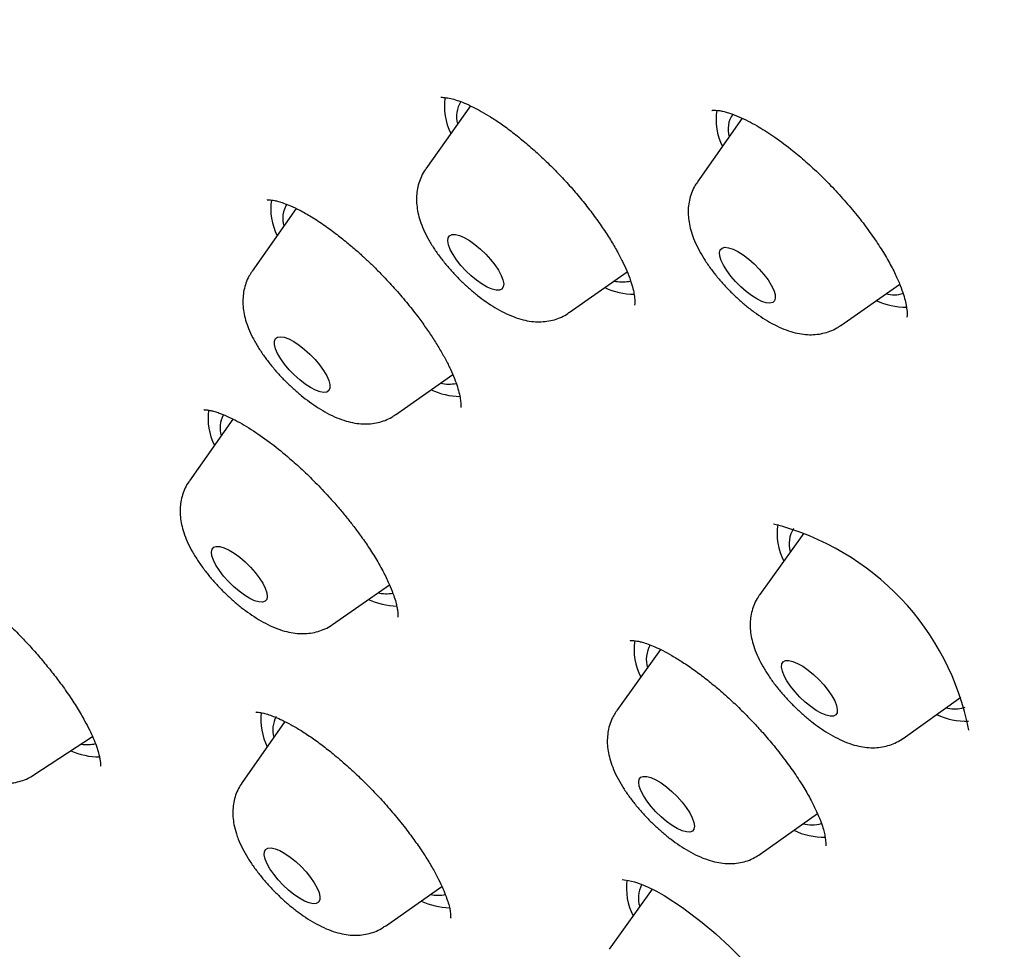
# Model space of a CAD drawing. Header units: millimetres. Extents: x 8 to 1577, y 12 to 2534.
# Tile 18 of 60: x 1317 to 1329, y 900 to 911. Entities that reach past the tile are written whole.
import ezdxf

# ---------------------------------------------------------------- set-up
doc = ezdxf.new("R2010")
doc.units = ezdxf.units.MM

msp = doc.modelspace()

# ---------------------------------------------------------------- linework, layer by layer
at = {"color": 7, "linetype": 'Continuous', "lineweight": 30}
for p, q in [((1322.23, 909.752), (1321.693, 908.991)), ((1325.504, 909.602), (1324.964, 908.836)), ((1320.134, 908.514), (1319.602, 907.76)), ((1323.419, 907.261), (1324.118, 907.751)), ((1324.137, 907.637), (1324.162, 907.643)), ((1326.69, 907.106), (1327.4, 907.604)), ((1321.328, 906.03), (1322.018, 906.514)), ((1319.371, 905.978), (1318.847, 905.234)), ((1326.247, 904.605), (1325.714, 903.863)), ((1320.572, 903.504), (1321.256, 903.983)), ((1324.521, 903.202), (1323.994, 902.468)), ((1327.441, 902.132), (1328.138, 902.63)), ((1328.15, 902.494), (1328.189, 902.507)), ((1319.998, 902.334), (1319.482, 901.601)), ((1316.975, 901.691), (1317.679, 902.155)), ((1325.721, 900.737), (1326.409, 901.228)), ((1321.207, 899.871), (1321.887, 900.348)), ((1324.42, 900.314), (1323.9, 899.591))]:
    msp.add_line(p, q, dxfattribs=at)
at = {"color": 7, "linetype": 'Continuous', "lineweight": 30, "flags": 128}
for points in [[(1322.581, 907.531), (1322.54, 907.53), (1322.491, 907.542), (1322.434, 907.567), (1322.371, 907.603), (1322.306, 907.65), (1322.24, 907.704), (1322.176, 907.765), (1322.117, 907.83), (1322.065, 907.896), (1322.022, 907.961), (1321.989, 908.022), (1321.968, 908.077), (1321.959, 908.124), (1321.964, 908.162), (1321.981, 908.187), (1322.01, 908.201), (1322.05, 908.201), (1322.1, 908.189), (1322.157, 908.164), (1322.22, 908.128), (1322.285, 908.082), (1322.351, 908.027), (1322.415, 907.966), (1322.474, 907.901), (1322.526, 907.835), (1322.569, 907.771), (1322.602, 907.709), (1322.623, 907.654), (1322.632, 907.607), (1322.627, 907.57), (1322.61, 907.544), (1322.581, 907.531)], [(1325.793, 907.379), (1325.74, 907.396), (1325.681, 907.425), (1325.617, 907.466), (1325.551, 907.516), (1325.486, 907.573), (1325.423, 907.635), (1325.367, 907.701), (1325.318, 907.767), (1325.278, 907.831), (1325.25, 907.89), (1325.234, 907.942), (1325.23, 907.985), (1325.24, 908.018), (1325.262, 908.039), (1325.296, 908.048), (1325.34, 908.043), (1325.393, 908.026), (1325.452, 907.996), (1325.516, 907.956), (1325.582, 907.906), (1325.647, 907.849), (1325.709, 907.786), (1325.766, 907.721), (1325.815, 907.655), (1325.854, 907.591), (1325.883, 907.532), (1325.899, 907.48), (1325.902, 907.436), (1325.893, 907.404), (1325.871, 907.383), (1325.837, 907.374), (1325.793, 907.379)], [(1320.527, 906.322), (1320.503, 906.303), (1320.467, 906.298), (1320.42, 906.305), (1320.366, 906.325), (1320.305, 906.357), (1320.241, 906.399), (1320.175, 906.451), (1320.11, 906.51), (1320.049, 906.573), (1319.994, 906.639), (1319.947, 906.705), (1319.909, 906.768), (1319.884, 906.825), (1319.87, 906.876), (1319.87, 906.917), (1319.882, 906.947), (1319.906, 906.966), (1319.943, 906.971), (1319.989, 906.964), (1320.043, 906.944), (1320.104, 906.912), (1320.168, 906.87), (1320.234, 906.818), (1320.299, 906.759), (1320.36, 906.696), (1320.415, 906.63), (1320.462, 906.564), (1320.5, 906.501), (1320.525, 906.444), (1320.539, 906.393), (1320.54, 906.352), (1320.527, 906.322)], [(1319.785, 903.841), (1319.778, 903.806), (1319.758, 903.783), (1319.726, 903.772), (1319.684, 903.775), (1319.632, 903.79), (1319.574, 903.817), (1319.51, 903.856), (1319.445, 903.904), (1319.379, 903.96), (1319.316, 904.022), (1319.258, 904.087), (1319.208, 904.153), (1319.167, 904.218), (1319.136, 904.278), (1319.118, 904.331), (1319.112, 904.376), (1319.12, 904.411), (1319.14, 904.434), (1319.171, 904.445), (1319.214, 904.443), (1319.265, 904.428), (1319.324, 904.4), (1319.387, 904.362), (1319.453, 904.313), (1319.518, 904.257), (1319.581, 904.195), (1319.639, 904.13), (1319.689, 904.064), (1319.73, 904), (1319.761, 903.94), (1319.779, 903.886), (1319.785, 903.841)], [(1326.601, 902.4), (1326.562, 902.398), (1326.513, 902.41), (1326.456, 902.434), (1326.394, 902.469), (1326.329, 902.515), (1326.263, 902.569), (1326.199, 902.629), (1326.14, 902.693), (1326.087, 902.76), (1326.043, 902.825), (1326.009, 902.886), (1325.987, 902.942), (1325.978, 902.99), (1325.981, 903.028), (1325.997, 903.054), (1326.026, 903.069), (1326.065, 903.07), (1326.114, 903.059), (1326.171, 903.035), (1326.233, 903), (1326.298, 902.954), (1326.364, 902.9), (1326.428, 902.84), (1326.487, 902.775), (1326.54, 902.709), (1326.584, 902.644), (1326.618, 902.582), (1326.64, 902.527), (1326.649, 902.479), (1326.646, 902.441), (1326.63, 902.414), (1326.601, 902.4)], [(1324.923, 901.038), (1324.904, 901.014), (1324.873, 901.003), (1324.831, 901.004), (1324.78, 901.018), (1324.722, 901.045), (1324.659, 901.082), (1324.594, 901.13), (1324.528, 901.186), (1324.465, 901.247), (1324.407, 901.312), (1324.356, 901.378), (1324.314, 901.443), (1324.282, 901.503), (1324.263, 901.557), (1324.257, 901.603), (1324.263, 901.639), (1324.282, 901.663), (1324.313, 901.674), (1324.355, 901.673), (1324.405, 901.659), (1324.463, 901.632), (1324.526, 901.594), (1324.592, 901.547), (1324.658, 901.491), (1324.721, 901.43), (1324.779, 901.365), (1324.83, 901.299), (1324.872, 901.234), (1324.903, 901.174), (1324.923, 901.119), (1324.929, 901.074), (1324.923, 901.038)], [(1320.409, 900.273), (1320.419, 900.224), (1320.417, 900.185), (1320.402, 900.158), (1320.375, 900.142), (1320.337, 900.139), (1320.288, 900.149), (1320.232, 900.172), (1320.171, 900.206), (1320.106, 900.251), (1320.04, 900.304), (1319.976, 900.364), (1319.916, 900.428), (1319.862, 900.494), (1319.817, 900.56), (1319.782, 900.622), (1319.759, 900.678), (1319.748, 900.727), (1319.75, 900.766), (1319.765, 900.794), (1319.793, 900.809), (1319.831, 900.812), (1319.879, 900.802), (1319.935, 900.779), (1319.997, 900.745), (1320.062, 900.7), (1320.128, 900.647), (1320.192, 900.587), (1320.252, 900.523), (1320.306, 900.457), (1320.351, 900.391), (1320.386, 900.329), (1320.409, 900.273)], [(1324.06, 900.433), (1324.06, 900.431), (1324.083, 900.429), (1324.135, 900.421), (1324.205, 900.403), (1324.286, 900.375), (1324.373, 900.338), (1324.465, 900.293), (1324.564, 900.237), (1324.784, 900.096), (1325.023, 899.914), (1325.186, 899.775), (1325.349, 899.624), (1325.49, 899.483)]]:
    msp.add_lwpolyline(points, dxfattribs=at)
at = {"color": 7, "linetype": 'Continuous', "lineweight": 30}
for centre, radius, start, end in [((1322.623, 909.74), 0.705, 170.6871, 207.0709), ((1322.4, 909.624), 0.337, 147.7123, 195.5973), ((1325.892, 909.584), 0.703, 170.5315, 207.0965), ((1325.648, 909.472), 0.315, 145.3111, 197.2772), ((1320.538, 908.51), 0.711, 171.3183, 206.9671), ((1320.294, 908.396), 0.323, 147.6911, 196.8759), ((1324.062, 908.109), 0.478, 257.9204, 278.9321), ((1324.218, 908.373), 0.892, 245.4771, 269.0943), ((1327.329, 907.863), 0.388, 255.6882, 287.1864), ((1327.478, 908.176), 0.849, 244.9463, 270.348), ((1321.969, 906.831), 0.432, 256.925, 282.1974), ((1322.13, 907.151), 0.901, 245.5468, 268.46), ((1319.816, 905.991), 0.745, 172.7306, 206.2454), ((1319.574, 905.868), 0.357, 153.558, 194.9166), ((1325.103, 901.621), 3.188, 11.0093, 75.9075), ((1326.633, 904.595), 0.71, 170.6684, 207.5537), ((1326.415, 904.476), 0.347, 147.7516, 196.6201), ((1321.376, 904.63), 0.906, 245.5807, 268.1509), ((1321.214, 904.312), 0.438, 257.0296, 281.1204), ((1324.918, 903.2), 0.716, 171.2665, 207.4526), ((1324.711, 903.079), 0.362, 150.2884, 195.7793), ((1328.065, 902.955), 0.468, 256.4577, 280.4704), ((1320.465, 902.362), 0.758, 173.9296, 206.0685), ((1320.199, 902.236), 0.347, 152.9503, 195.5243), ((1328.208, 903.178), 0.84, 244.3644, 271.4653), ((1317.618, 902.456), 0.4, 259.0211, 284.4568), ((1317.771, 902.78), 0.872, 246.1136, 269.6877), ((1326.341, 901.49), 0.401, 254.6442, 287.0343), ((1326.49, 901.789), 0.848, 244.4397, 270.9015), ((1324.861, 900.331), 0.752, 172.8983, 206.6862), ((1324.608, 900.207), 0.354, 153.1715, 196.8273), ((1321.849, 900.677), 0.436, 256.9657, 280.995), ((1322.011, 900.997), 0.907, 245.5855, 268.1072)]:
    msp.add_arc(centre, radius, start, end, dxfattribs=at)
for points, knots in [([(1390.457, 874.578), (1390.5, 874.623), (1390.58, 874.707), (1390.689, 874.826), (1390.78, 874.928), (1390.853, 875.012), (1390.908, 875.079), (1390.949, 875.129), (1391.024, 875.221), (1391.103, 875.322), (1391.188, 875.436), (1391.247, 875.518), (1391.316, 875.615), (1391.39, 875.725), (1391.472, 875.85), (1391.555, 875.983), (1391.635, 876.117), (1391.71, 876.248), (1391.783, 876.381), (1391.858, 876.524), (1391.931, 876.673), (1392.004, 876.827), (1392.071, 876.978), (1392.134, 877.125), (1392.189, 877.263), (1392.24, 877.396), (1392.29, 877.531), (1392.351, 877.707), (1392.423, 877.933), (1392.502, 878.206), (1392.566, 878.459), (1392.617, 878.682), (1392.657, 878.871), (1392.692, 879.055), (1392.722, 879.23), (1392.747, 879.391), (1392.769, 879.546), (1392.789, 879.704), (1392.809, 879.88), (1392.827, 880.067), (1392.843, 880.263), (1392.856, 880.459), (1392.865, 880.656), (1392.873, 880.87), (1392.877, 881.098), (1392.877, 881.336), (1392.874, 881.571), (1392.867, 881.812), (1392.855, 882.072), (1392.838, 882.345), (1392.817, 882.623), (1392.788, 882.926), (1392.753, 883.246), (1392.709, 883.58), (1392.662, 883.903), (1392.611, 884.224), (1392.56, 884.515), (1392.509, 884.782), (1392.46, 885.026), (1392.405, 885.29), (1392.342, 885.573), (1392.272, 885.873), (1392.206, 886.141), (1392.15, 886.36), (1392.109, 886.515), (1392.075, 886.641), (1392.049, 886.738), (1392.022, 886.836), (1391.988, 886.958), (1391.942, 887.119), (1391.886, 887.311), (1391.821, 887.53), (1391.744, 887.783), (1391.652, 888.072), (1391.546, 888.399), (1391.422, 888.765), (1391.28, 889.17), (1391.119, 889.614), (1390.973, 890), (1390.851, 890.314), (1390.765, 890.534), (1390.685, 890.733), (1390.617, 890.899), (1390.567, 891.022), (1390.532, 891.106), (1390.508, 891.164), (1390.487, 891.215), (1390.465, 891.268), (1390.427, 891.359), (1390.368, 891.497), (1390.285, 891.691), (1390.186, 891.921), (1390.07, 892.185), (1389.921, 892.518), (1389.744, 892.907), (1389.542, 893.339), (1389.287, 893.872), (1388.979, 894.499), (1388.614, 895.217), (1388.248, 895.913), (1387.878, 896.599), (1387.461, 897.35), (1386.984, 898.185), (1386.579, 898.872), (1386.297, 899.34), (1386.156, 899.573), (1386.023, 899.791), (1385.902, 899.987), (1385.797, 900.157), (1385.709, 900.299), (1385.639, 900.41), (1385.588, 900.493), (1385.543, 900.563), (1385.491, 900.647), (1385.419, 900.761), (1385.327, 900.905), (1385.223, 901.069), (1385.078, 901.296), (1384.886, 901.594), (1384.641, 901.969), (1384.371, 902.379), (1384.072, 902.827), (1383.743, 903.314), (1383.384, 903.839), (1383.003, 904.386), (1382.61, 904.943), (1382.213, 905.497), (1381.815, 906.047), (1381.249, 906.815), (1380.512, 907.797), (1379.595, 908.983), (1378.677, 910.141), (1377.755, 911.273), (1376.827, 912.387), (1375.886, 913.489), (1374.901, 914.617), (1373.871, 915.768), (1372.796, 916.941), (1371.708, 918.098), (1370.606, 919.242), (1369.468, 920.397), (1368.293, 921.559), (1367.082, 922.728), (1365.859, 923.88), (1364.619, 925.017), (1363.362, 926.142), (1362.176, 927.174), (1361.067, 928.116), (1360.038, 928.971), (1358.998, 929.815), (1357.944, 930.651), (1356.873, 931.48), (1355.838, 932.261), (1354.84, 932.996), (1353.882, 933.685), (1352.912, 934.366), (1352.132, 934.899), (1351.556, 935.285), (1351.2, 935.522), (1350.878, 935.734), (1350.592, 935.92), (1350.349, 936.077), (1350.147, 936.207), (1349.984, 936.311), (1349.847, 936.398), (1349.736, 936.469), (1349.637, 936.531), (1349.532, 936.597), (1349.404, 936.678), (1349.245, 936.777), (1349.038, 936.906), (1348.779, 937.066), (1348.461, 937.26), (1348.098, 937.479), (1347.696, 937.719), (1347.274, 937.967), (1346.693, 938.303), (1345.978, 938.707), (1345.141, 939.164), (1344.345, 939.584), (1343.589, 939.969), (1342.975, 940.272), (1342.491, 940.504), (1342.127, 940.675), (1341.771, 940.839), (1341.423, 940.997), (1341.087, 941.146), (1340.777, 941.28), (1340.499, 941.399), (1340.255, 941.501), (1340.026, 941.596), (1339.789, 941.692), (1339.54, 941.792), (1339.275, 941.896), (1339, 942.002), (1338.708, 942.112), (1338.406, 942.223), (1338.1, 942.332), (1337.814, 942.432), (1337.548, 942.522), (1337.302, 942.603), (1337.055, 942.683), (1336.816, 942.759), (1336.594, 942.826), (1336.409, 942.882), (1336.261, 942.925), (1336.146, 942.958), (1336.049, 942.986), (1335.956, 943.012), (1335.849, 943.042), (1335.718, 943.077), (1335.564, 943.119), (1335.384, 943.166), (1335.133, 943.229), (1334.829, 943.303), (1334.49, 943.38), (1334.178, 943.447), (1333.855, 943.511), (1333.518, 943.574), (1333.161, 943.634), (1332.806, 943.688), (1332.441, 943.736), (1332.086, 943.777), (1331.747, 943.809), (1331.43, 943.833), (1331.124, 943.85), (1330.838, 943.862), (1330.57, 943.867), (1330.302, 943.868), (1330.025, 943.864), (1329.736, 943.854), (1329.484, 943.84), (1329.274, 943.824), (1329.11, 943.809), (1328.955, 943.793), (1328.818, 943.777), (1328.697, 943.762), (1328.581, 943.746), (1328.453, 943.727), (1328.306, 943.704), (1328.143, 943.675), (1327.978, 943.643), (1327.813, 943.609), (1327.64, 943.57), (1327.455, 943.524), (1327.26, 943.472), (1327.071, 943.417), (1326.893, 943.362), (1326.731, 943.307), (1326.58, 943.254), (1326.444, 943.202), (1326.315, 943.151), (1326.189, 943.099), (1326.055, 943.042), (1325.913, 942.977), (1325.765, 942.906), (1325.62, 942.833), (1325.488, 942.763), (1325.371, 942.699), (1325.26, 942.635), (1325.143, 942.566), (1325.016, 942.487), (1324.887, 942.404), (1324.765, 942.321), (1324.658, 942.246), (1324.564, 942.177), (1324.475, 942.11), (1324.384, 942.039), (1324.309, 941.979), (1324.241, 941.924), (1324.176, 941.87), (1324.092, 941.798), (1323.99, 941.708), (1323.871, 941.599), (1323.786, 941.518), (1323.741, 941.475)], [0, 0, 0, 0, 0.00235, 0.004399, 0.006147, 0.007594, 0.008739, 0.009584, 0.010292, 0.013932, 0.01524, 0.016808, 0.01864, 0.020737, 0.022974, 0.02559, 0.027921, 0.030002, 0.032224, 0.034696, 0.037338, 0.039815, 0.042446, 0.044816, 0.047048, 0.04917, 0.051262, 0.053567, 0.057585, 0.061918, 0.06632, 0.069248, 0.072104, 0.074883, 0.077498, 0.079884, 0.081954, 0.084309, 0.086798, 0.089587, 0.092386, 0.095164, 0.097919, 0.100639, 0.104099, 0.107328, 0.110381, 0.113607, 0.11707, 0.12074, 0.124391, 0.127974, 0.132445, 0.136677, 0.140629, 0.144532, 0.148584, 0.151336, 0.15428, 0.157439, 0.160811, 0.164396, 0.168082, 0.170221, 0.172018, 0.173472, 0.174585, 0.175357, 0.176842, 0.178782, 0.1809, 0.18338, 0.186224, 0.189432, 0.193084, 0.197124, 0.201553, 0.20637, 0.211575, 0.213988, 0.216438, 0.218577, 0.22032, 0.221669, 0.222451, 0.222993, 0.223482, 0.22404, 0.224666, 0.226344, 0.228375, 0.230759, 0.233496, 0.236585, 0.24104, 0.245461, 0.249792, 0.257202, 0.264333, 0.271187, 0.277793, 0.284477, 0.293067, 0.30192, 0.304174, 0.306441, 0.308542, 0.310375, 0.312015, 0.313358, 0.314402, 0.315149, 0.315692, 0.316406, 0.317518, 0.318917, 0.320472, 0.322126, 0.325325, 0.328838, 0.332665, 0.336806, 0.341356, 0.346233, 0.351391, 0.356547, 0.361652, 0.366706, 0.37171, 0.382843, 0.393717, 0.404332, 0.414689, 0.424911, 0.435081, 0.445198, 0.456267, 0.467274, 0.47822, 0.489142, 0.500065, 0.51165, 0.523236, 0.534822, 0.546434, 0.558162, 0.570015, 0.579417, 0.588895, 0.598452, 0.608103, 0.617935, 0.627961, 0.636659, 0.645499, 0.65448, 0.663602, 0.667239, 0.670584, 0.673599, 0.676284, 0.678638, 0.680434, 0.681975, 0.683262, 0.684294, 0.685117, 0.68607, 0.687259, 0.688756, 0.690568, 0.693135, 0.696149, 0.699609, 0.703516, 0.707677, 0.71177, 0.720295, 0.728483, 0.736336, 0.743852, 0.751095, 0.754862, 0.758569, 0.762216, 0.765802, 0.769328, 0.77265, 0.775491, 0.778047, 0.780324, 0.782743, 0.785575, 0.788251, 0.791215, 0.794429, 0.797714, 0.801051, 0.804437, 0.807134, 0.809861, 0.81262, 0.815399, 0.817935, 0.820112, 0.82169, 0.823007, 0.824061, 0.825004, 0.826229, 0.827726, 0.829515, 0.831596, 0.833969, 0.838297, 0.842329, 0.846064, 0.849503, 0.854051, 0.858413, 0.862716, 0.867334, 0.87225, 0.876342, 0.880522, 0.884642, 0.888458, 0.891979, 0.895534, 0.899378, 0.903466, 0.907621, 0.910017, 0.91243, 0.9147, 0.916703, 0.918436, 0.920008, 0.921793, 0.924042, 0.926531, 0.929026, 0.931499, 0.93398, 0.936955, 0.940022, 0.942981, 0.945794, 0.948384, 0.950706, 0.953022, 0.954954, 0.956985, 0.959167, 0.96152, 0.964045, 0.966608, 0.968947, 0.970806, 0.972646, 0.974693, 0.976949, 0.979402, 0.981703, 0.983698, 0.985385, 0.987065, 0.988755, 0.99049, 0.991297, 0.992414, 0.993842, 0.995583, 0.997636, 1, 1, 1, 1]), ([(1306.993, 925.13), (1306.953, 925.091), (1306.88, 925.017), (1306.78, 924.914), (1306.696, 924.825), (1306.629, 924.752), (1306.577, 924.695), (1306.538, 924.651), (1306.497, 924.604), (1306.444, 924.542), (1306.376, 924.461), (1306.285, 924.349), (1306.181, 924.216), (1306.073, 924.07), (1305.978, 923.936), (1305.892, 923.809), (1305.81, 923.683), (1305.728, 923.552), (1305.64, 923.405), (1305.552, 923.25), (1305.471, 923.099), (1305.403, 922.966), (1305.342, 922.843), (1305.284, 922.72), (1305.224, 922.586), (1305.16, 922.436), (1305.096, 922.281), (1305.037, 922.125), (1304.981, 921.973), (1304.931, 921.827), (1304.888, 921.692), (1304.852, 921.576), (1304.812, 921.443), (1304.767, 921.279), (1304.713, 921.07), (1304.66, 920.84), (1304.61, 920.594), (1304.563, 920.337), (1304.523, 920.076), (1304.489, 919.815), (1304.461, 919.561), (1304.44, 919.315), (1304.424, 919.076), (1304.412, 918.83), (1304.405, 918.607), (1304.402, 918.408), (1304.402, 918.24), (1304.403, 918.066), (1304.407, 917.888), (1304.413, 917.707), (1304.42, 917.532), (1304.429, 917.372), (1304.438, 917.231), (1304.447, 917.106), (1304.456, 916.985), (1304.467, 916.858), (1304.48, 916.716), (1304.498, 916.539), (1304.522, 916.326), (1304.553, 916.075), (1304.59, 915.803), (1304.634, 915.51), (1304.687, 915.196), (1304.738, 914.91), (1304.786, 914.666), (1304.824, 914.478), (1304.859, 914.308), (1304.894, 914.149), (1304.926, 914.004), (1304.956, 913.874), (1304.984, 913.756), (1305.014, 913.628), (1305.051, 913.477), (1305.095, 913.301), (1305.16, 913.047), (1305.25, 912.714), (1305.366, 912.303), (1305.501, 911.854), (1305.655, 911.363), (1305.831, 910.835), (1306.017, 910.304), (1306.207, 909.786), (1306.396, 909.291), (1306.563, 908.868), (1306.705, 908.519), (1306.819, 908.246), (1306.923, 907.998), (1307.009, 907.798), (1307.081, 907.632), (1307.147, 907.481), (1307.225, 907.304), (1307.317, 907.099), (1307.434, 906.839), (1307.579, 906.522), (1307.749, 906.159), (1307.927, 905.787), (1308.104, 905.422), (1308.282, 905.062), (1308.46, 904.708), (1308.638, 904.36), (1308.877, 903.9), (1309.176, 903.335), (1309.538, 902.671), (1309.881, 902.058), (1310.202, 901.496), (1310.504, 900.976), (1310.805, 900.468), (1311.108, 899.965), (1311.413, 899.466), (1311.789, 898.863), (1312.237, 898.156), (1312.645, 897.528), (1312.934, 897.091), (1313.1, 896.842), (1313.266, 896.594), (1313.425, 896.357), (1313.566, 896.15), (1313.681, 895.981), (1313.773, 895.847), (1313.85, 895.735), (1313.911, 895.647), (1313.961, 895.573), (1314.015, 895.496), (1314.085, 895.395), (1314.171, 895.271), (1314.265, 895.136), (1314.359, 895.002), (1314.474, 894.839), (1314.609, 894.648), (1314.762, 894.432), (1314.911, 894.223), (1315.07, 894.001), (1315.252, 893.75), (1315.465, 893.455), (1315.712, 893.118), (1315.981, 892.753), (1316.272, 892.364), (1316.581, 891.952), (1316.92, 891.506), (1317.289, 891.025), (1317.687, 890.514), (1318.113, 889.971), (1318.569, 889.399), (1319.057, 888.793), (1319.581, 888.151), (1320.144, 887.472), (1320.746, 886.756), (1321.385, 886.008), (1322.062, 885.228), (1322.774, 884.421), (1323.52, 883.59), (1324.302, 882.735), (1325.122, 881.853), (1325.989, 880.939), (1326.902, 879.994), (1327.863, 879.019), (1328.867, 878.022), (1329.912, 877.005), (1330.92, 876.046), (1331.882, 875.149), (1332.792, 874.316), (1333.674, 873.523), (1334.254, 873.014), (1334.521, 872.781)], [0, 0, 0, 0, 0.003405, 0.00638, 0.008925, 0.011038, 0.012721, 0.013974, 0.015064, 0.017379, 0.020106, 0.02322, 0.028553, 0.033246, 0.037327, 0.041416, 0.045327, 0.049258, 0.05381, 0.059021, 0.06347, 0.067448, 0.070957, 0.074442, 0.078379, 0.082767, 0.087436, 0.091751, 0.096097, 0.100358, 0.104117, 0.107336, 0.110046, 0.11508, 0.120799, 0.127063, 0.133616, 0.140438, 0.147266, 0.153994, 0.160571, 0.166771, 0.172589, 0.178602, 0.185046, 0.189033, 0.193111, 0.197278, 0.201534, 0.205878, 0.210149, 0.213903, 0.217114, 0.219981, 0.222585, 0.225513, 0.228773, 0.232364, 0.237564, 0.243218, 0.249277, 0.25574, 0.262608, 0.26988, 0.274289, 0.27833, 0.281921, 0.285062, 0.288409, 0.291027, 0.29324, 0.295836, 0.299005, 0.302631, 0.306716, 0.314712, 0.323002, 0.331573, 0.341657, 0.352104, 0.362523, 0.372415, 0.381779, 0.390614, 0.396145, 0.40123, 0.405801, 0.409855, 0.412202, 0.414929, 0.418156, 0.421883, 0.426109, 0.43229, 0.439027, 0.445656, 0.452149, 0.458504, 0.464722, 0.470803, 0.476746, 0.488756, 0.500164, 0.510972, 0.520115, 0.528807, 0.537325, 0.545743, 0.55406, 0.562276, 0.575853, 0.589146, 0.593265, 0.597357, 0.60142, 0.60542, 0.608982, 0.611541, 0.613728, 0.615543, 0.616986, 0.618057, 0.619126, 0.620773, 0.622973, 0.625201, 0.627369, 0.629475, 0.63318, 0.63668, 0.639974, 0.643371, 0.647447, 0.652214, 0.657672, 0.663823, 0.669921, 0.676574, 0.683782, 0.691546, 0.699864, 0.708575, 0.71782, 0.727601, 0.737917, 0.74897, 0.760577, 0.772739, 0.785454, 0.798724, 0.812297, 0.826403, 0.841045, 0.856222, 0.872225, 0.888782, 0.905894, 0.923561, 0.941783, 0.956488, 0.971535, 0.986924, 1, 1, 1, 1]), ([(1321.873, 909.857), (1321.873, 909.857), (1321.874, 909.856), (1321.881, 909.855), (1321.898, 909.854), (1321.925, 909.852), (1321.959, 909.848), (1322.004, 909.838), (1322.068, 909.821), (1322.16, 909.786), (1322.258, 909.741), (1322.364, 909.685), (1322.476, 909.618), (1322.602, 909.535), (1322.741, 909.433), (1322.886, 909.315), (1323.034, 909.186), (1323.18, 909.048), (1323.323, 908.903), (1323.46, 908.752), (1323.59, 908.598), (1323.71, 908.443), (1323.82, 908.288), (1323.917, 908.139), (1323.998, 908.001), (1324.063, 907.877), (1324.118, 907.757), (1324.16, 907.647), (1324.19, 907.548), (1324.203, 907.48), (1324.208, 907.435), (1324.21, 907.401), (1324.21, 907.375), (1324.21, 907.358), (1324.208, 907.353), (1324.207, 907.35)], [0, 0, 0, 0, 0.035512, 0.066411, 0.092388, 0.113228, 0.130572, 0.147088, 0.177673, 0.20591, 0.237479, 0.263981, 0.292914, 0.324305, 0.35817, 0.393246, 0.428413, 0.463622, 0.498823, 0.533971, 0.56905, 0.60407, 0.639041, 0.673798, 0.706725, 0.737423, 0.76589, 0.800387, 0.831008, 0.86042, 0.878496, 0.897351, 0.923132, 0.957464, 1, 1, 1, 1]), ([(1325.139, 909.697), (1325.14, 909.697), (1325.144, 909.699), (1325.162, 909.699), (1325.195, 909.699), (1325.244, 909.693), (1325.296, 909.682), (1325.366, 909.661), (1325.457, 909.626), (1325.569, 909.573), (1325.706, 909.499), (1325.877, 909.391), (1326.068, 909.25), (1326.252, 909.097), (1326.421, 908.943), (1326.59, 908.773), (1326.754, 908.593), (1326.907, 908.41), (1327.044, 908.228), (1327.165, 908.051), (1327.267, 907.882), (1327.348, 907.727), (1327.407, 907.591), (1327.447, 907.479), (1327.468, 907.403), (1327.479, 907.347), (1327.485, 907.308), (1327.489, 907.271), (1327.491, 907.239), (1327.49, 907.215), (1327.485, 907.206), (1327.483, 907.202)], [0, 0, 0, 0, 0.041918, 0.078115, 0.108362, 0.132772, 0.154995, 0.175973, 0.213983, 0.246677, 0.275655, 0.322861, 0.375389, 0.413419, 0.453866, 0.496227, 0.538411, 0.580111, 0.621245, 0.661777, 0.701721, 0.740673, 0.776677, 0.80948, 0.839105, 0.853064, 0.871303, 0.895334, 0.925015, 0.959979, 1, 1, 1, 1]), ([(1321.694, 908.99), (1321.692, 908.987), (1321.67, 908.961), (1321.641, 908.903), (1321.607, 908.819), (1321.588, 908.733), (1321.58, 908.645), (1321.584, 908.555), (1321.598, 908.462), (1321.625, 908.364), (1321.666, 908.259), (1321.721, 908.149), (1321.788, 908.038), (1321.863, 907.931), (1321.945, 907.828), (1322.032, 907.73), (1322.123, 907.637), (1322.219, 907.548), (1322.318, 907.466), (1322.421, 907.389), (1322.527, 907.32), (1322.639, 907.258), (1322.752, 907.208), (1322.861, 907.174), (1322.962, 907.154), (1323.059, 907.148), (1323.152, 907.155), (1323.242, 907.173), (1323.326, 907.206), (1323.386, 907.236), (1323.413, 907.258), (1323.417, 907.261)], [0, 0, 0, 0, 0.003534, 0.033696, 0.063342, 0.092896, 0.122863, 0.153898, 0.186901, 0.223026, 0.263307, 0.307133, 0.350783, 0.392734, 0.433325, 0.473092, 0.512473, 0.551837, 0.591447, 0.631678, 0.673037, 0.716242, 0.762275, 0.803183, 0.839552, 0.87296, 0.90461, 0.93523, 0.965261, 0.994974, 1, 1, 1, 1]), ([(1324.965, 908.834), (1324.953, 908.817), (1324.923, 908.774), (1324.89, 908.699), (1324.865, 908.614), (1324.853, 908.526), (1324.852, 908.437), (1324.862, 908.346), (1324.884, 908.25), (1324.918, 908.148), (1324.968, 908.04), (1325.03, 907.929), (1325.102, 907.82), (1325.182, 907.715), (1325.266, 907.615), (1325.356, 907.52), (1325.45, 907.429), (1325.548, 907.344), (1325.649, 907.265), (1325.754, 907.193), (1325.863, 907.128), (1325.975, 907.073), (1326.085, 907.032), (1326.189, 907.006), (1326.288, 906.994), (1326.382, 906.995), (1326.473, 907.009), (1326.56, 907.035), (1326.633, 907.068), (1326.672, 907.096), (1326.687, 907.106)], [0, 0, 0, 0, 0.02116, 0.050985, 0.080539, 0.110284, 0.140804, 0.17289, 0.207602, 0.246126, 0.288787, 0.33297, 0.375645, 0.416751, 0.45682, 0.496334, 0.535685, 0.575181, 0.615126, 0.655971, 0.698336, 0.743101, 0.785911, 0.824152, 0.858703, 0.891036, 0.922061, 0.952328, 0.982172, 1, 1, 1, 1]), ([(1319.782, 908.623), (1319.782, 908.623), (1319.781, 908.621), (1319.787, 908.62), (1319.806, 908.619), (1319.838, 908.617), (1319.874, 908.611), (1319.92, 908.6), (1319.985, 908.58), (1320.07, 908.547), (1320.182, 908.494), (1320.319, 908.415), (1320.471, 908.316), (1320.619, 908.207), (1320.752, 908.1), (1320.867, 908.002), (1320.969, 907.91), (1321.066, 907.817), (1321.182, 907.7), (1321.317, 907.556), (1321.462, 907.387), (1321.587, 907.228), (1321.693, 907.082), (1321.781, 906.952), (1321.861, 906.823), (1321.932, 906.698), (1321.992, 906.577), (1322.04, 906.465), (1322.076, 906.364), (1322.1, 906.276), (1322.113, 906.198), (1322.116, 906.145), (1322.115, 906.121), (1322.115, 906.12), (1322.116, 906.119)], [0, 0, 0, 0, 0.009235, 0.044095, 0.071464, 0.092592, 0.111449, 0.13219, 0.155168, 0.183532, 0.217375, 0.256792, 0.299024, 0.337013, 0.370309, 0.398823, 0.422536, 0.445917, 0.472102, 0.511161, 0.551587, 0.592165, 0.622733, 0.653658, 0.684971, 0.716673, 0.748773, 0.781172, 0.813837, 0.846756, 0.880008, 0.916817, 0.958773, 1, 1, 1, 1]), ([(1319.603, 907.758), (1319.589, 907.738), (1319.559, 907.694), (1319.526, 907.617), (1319.502, 907.531), (1319.491, 907.444), (1319.49, 907.355), (1319.501, 907.263), (1319.524, 907.167), (1319.559, 907.065), (1319.609, 906.956), (1319.673, 906.845), (1319.746, 906.736), (1319.825, 906.632), (1319.91, 906.532), (1320, 906.437), (1320.095, 906.347), (1320.193, 906.262), (1320.294, 906.184), (1320.399, 906.112), (1320.509, 906.047), (1320.621, 905.993), (1320.731, 905.954), (1320.834, 905.929), (1320.932, 905.918), (1321.027, 905.92), (1321.118, 905.934), (1321.204, 905.961), (1321.275, 905.993), (1321.313, 906.021), (1321.326, 906.03)], [0, 0, 0, 0, 0.022887, 0.052694, 0.08225, 0.112031, 0.142632, 0.17486, 0.209794, 0.248608, 0.2915, 0.335629, 0.378196, 0.419223, 0.459248, 0.498746, 0.538104, 0.577624, 0.617619, 0.658549, 0.701048, 0.746015, 0.788586, 0.82652, 0.860882, 0.893105, 0.924068, 0.954301, 0.984129, 1, 1, 1, 1]), ([(1319.022, 906.093), (1319.022, 906.093), (1319.021, 906.091), (1319.029, 906.09), (1319.055, 906.089), (1319.102, 906.082), (1319.15, 906.07), (1319.214, 906.049), (1319.296, 906.016), (1319.398, 905.967), (1319.506, 905.906), (1319.651, 905.817), (1319.833, 905.688), (1320.032, 905.527), (1320.208, 905.368), (1320.367, 905.213), (1320.512, 905.06), (1320.635, 904.921), (1320.731, 904.805), (1320.821, 904.693), (1320.911, 904.571), (1321.009, 904.43), (1321.109, 904.271), (1321.198, 904.11), (1321.265, 903.968), (1321.307, 903.857), (1321.332, 903.776), (1321.346, 903.716), (1321.354, 903.671), (1321.357, 903.633), (1321.357, 903.603), (1321.357, 903.595), (1321.358, 903.595), (1321.359, 903.595)], [0, 0, 0, 0, 0.005483, 0.043915, 0.074973, 0.099996, 0.124096, 0.147685, 0.182071, 0.215209, 0.247066, 0.277974, 0.336927, 0.392121, 0.430362, 0.471813, 0.515895, 0.546809, 0.574822, 0.600098, 0.628614, 0.663344, 0.704042, 0.749664, 0.791022, 0.825632, 0.853621, 0.875469, 0.897177, 0.920815, 0.948063, 0.985406, 1, 1, 1, 1]), ([(1318.847, 905.232), (1318.841, 905.224), (1318.817, 905.193), (1318.786, 905.13), (1318.756, 905.046), (1318.739, 904.963), (1318.736, 904.909), (1318.735, 904.884)], [0, 0, 0, 0, 0.072128, 0.314425, 0.553199, 0.79195, 1, 1, 1, 1]), ([(1318.735, 904.884), (1318.736, 904.856), (1318.737, 904.796), (1318.752, 904.704), (1318.779, 904.606), (1318.82, 904.501), (1318.875, 904.391), (1318.942, 904.281), (1319.017, 904.173), (1319.099, 904.07), (1319.186, 903.972), (1319.277, 903.879), (1319.373, 903.79), (1319.472, 903.708), (1319.575, 903.632), (1319.681, 903.562), (1319.793, 903.5), (1319.906, 903.451), (1320.015, 903.417), (1320.117, 903.397), (1320.213, 903.391), (1320.306, 903.398), (1320.396, 903.417), (1320.48, 903.449), (1320.539, 903.479), (1320.567, 903.501), (1320.571, 903.504)], [0, 0, 0, 0, 0.033869, 0.07172, 0.113003, 0.159051, 0.209126, 0.258964, 0.30686, 0.353208, 0.398619, 0.443594, 0.488553, 0.533796, 0.579752, 0.627003, 0.676369, 0.728977, 0.775643, 0.817139, 0.855269, 0.891402, 0.926364, 0.960657, 0.994591, 1, 1, 1, 1]), ([(1315.446, 904.295), (1315.446, 904.294), (1315.446, 904.292), (1315.468, 904.291), (1315.508, 904.285), (1315.564, 904.271), (1315.637, 904.246), (1315.726, 904.208), (1315.83, 904.155), (1315.947, 904.087), (1316.074, 904.004), (1316.202, 903.91), (1316.339, 903.803), (1316.481, 903.682), (1316.635, 903.541), (1316.777, 903.402), (1316.911, 903.261), (1317.033, 903.124), (1317.151, 902.983), (1317.271, 902.829), (1317.388, 902.666), (1317.497, 902.499), (1317.604, 902.317), (1317.68, 902.161), (1317.73, 902.034), (1317.753, 901.958), (1317.767, 901.9), (1317.774, 901.854), (1317.777, 901.812), (1317.776, 901.797), (1317.779, 901.799), (1317.78, 901.799)], [0, 0, 0, 0, 0.024955, 0.053092, 0.080288, 0.109202, 0.139869, 0.172223, 0.206261, 0.24199, 0.278814, 0.313997, 0.347177, 0.388196, 0.426969, 0.468581, 0.501912, 0.53705, 0.57296, 0.607718, 0.652206, 0.694588, 0.736109, 0.798378, 0.83046, 0.864529, 0.888299, 0.912884, 0.939878, 0.987329, 1, 1, 1, 1]), ([(1325.715, 903.862), (1325.708, 903.853), (1325.682, 903.82), (1325.651, 903.755), (1325.62, 903.67), (1325.603, 903.583), (1325.598, 903.495), (1325.604, 903.405), (1325.621, 903.311), (1325.65, 903.212), (1325.694, 903.106), (1325.752, 902.995), (1325.821, 902.885), (1325.898, 902.778), (1325.981, 902.676), (1326.068, 902.579), (1326.161, 902.487), (1326.257, 902.399), (1326.357, 902.318), (1326.46, 902.243), (1326.568, 902.175), (1326.681, 902.115), (1326.794, 902.068), (1326.903, 902.037), (1327.003, 902.02), (1327.099, 902.017), (1327.191, 902.026), (1327.28, 902.049), (1327.364, 902.082), (1327.414, 902.115), (1327.439, 902.131)], [0, 0, 0, 0, 0.0111852, 0.0411248, 0.0706337, 0.1001455, 0.1301867, 0.1614559, 0.1949043, 0.2317163, 0.2727521, 0.3168358, 0.3600313, 0.4015407, 0.4418077, 0.4813513, 0.5205905, 0.5598836, 0.5994771, 0.6397822, 0.6813394, 0.7249205, 0.7715321, 0.8111688, 0.8466091, 0.8794308, 0.9107024, 0.9410695, 0.9709229, 1, 1, 1, 1]), ([(1324.156, 903.314), (1324.156, 903.313), (1324.156, 903.312), (1324.162, 903.311), (1324.181, 903.311), (1324.213, 903.308), (1324.253, 903.302), (1324.304, 903.289), (1324.369, 903.269), (1324.453, 903.236), (1324.549, 903.19), (1324.66, 903.129), (1324.787, 903.051), (1324.927, 902.956), (1325.068, 902.849), (1325.214, 902.73), (1325.356, 902.605), (1325.494, 902.473), (1325.618, 902.346), (1325.743, 902.211), (1325.878, 902.053), (1326.012, 901.883), (1326.139, 901.707), (1326.246, 901.542), (1326.334, 901.387), (1326.399, 901.255), (1326.445, 901.145), (1326.476, 901.055), (1326.495, 900.983), (1326.505, 900.93), (1326.509, 900.892), (1326.51, 900.861), (1326.51, 900.842), (1326.511, 900.835), (1326.512, 900.835), (1326.512, 900.835)], [0, 0, 0, 0, 0.01057, 0.044075, 0.072929, 0.09699, 0.118122, 0.138582, 0.167981, 0.195827, 0.224662, 0.256173, 0.290377, 0.327257, 0.363678, 0.396829, 0.435882, 0.469785, 0.501172, 0.531895, 0.569453, 0.614755, 0.653798, 0.696186, 0.73609, 0.772287, 0.804825, 0.833792, 0.859447, 0.884185, 0.903842, 0.923702, 0.949232, 0.982283, 1, 1, 1, 1]), ([(1315.214, 902.755), (1315.223, 902.735), (1315.247, 902.675), (1315.296, 902.579), (1315.364, 902.468), (1315.44, 902.361), (1315.522, 902.259), (1315.61, 902.161), (1315.702, 902.068), (1315.798, 901.98), (1315.897, 901.898), (1316, 901.822), (1316.107, 901.753), (1316.219, 901.692), (1316.332, 901.644), (1316.441, 901.611), (1316.542, 901.593), (1316.638, 901.588), (1316.731, 901.595), (1316.82, 901.616), (1316.902, 901.647), (1316.951, 901.677), (1316.974, 901.691)], [0, 0, 0, 0, 0.0311982, 0.090685, 0.1485751, 0.2042031, 0.2580881, 0.3109343, 0.363315, 0.4157161, 0.4684753, 0.5221139, 0.5773264, 0.6351003, 0.6967623, 0.7505265, 0.7984257, 0.842584, 0.8845249, 0.9251687, 0.9650723, 1, 1, 1, 1]), ([(1319.648, 902.452), (1319.648, 902.451), (1319.647, 902.449), (1319.656, 902.449), (1319.678, 902.447), (1319.708, 902.442), (1319.748, 902.434), (1319.803, 902.418), (1319.88, 902.39), (1319.969, 902.35), (1320.073, 902.296), (1320.193, 902.226), (1320.324, 902.139), (1320.46, 902.04), (1320.606, 901.923), (1320.76, 901.79), (1320.921, 901.64), (1321.074, 901.486), (1321.221, 901.325), (1321.365, 901.156), (1321.492, 900.994), (1321.603, 900.84), (1321.698, 900.697), (1321.78, 900.56), (1321.848, 900.434), (1321.9, 900.324), (1321.938, 900.228), (1321.966, 900.147), (1321.981, 900.086), (1321.989, 900.042), (1321.992, 900.008), (1321.993, 899.981), (1321.993, 899.966), (1321.995, 899.965), (1321.996, 899.964)], [0, 0, 0, 0, 0.013618, 0.040607, 0.061934, 0.080649, 0.099506, 0.128052, 0.156947, 0.187478, 0.22022, 0.255158, 0.292203, 0.328787, 0.363706, 0.40763, 0.448797, 0.489514, 0.530306, 0.571764, 0.615941, 0.65097, 0.687618, 0.724639, 0.759519, 0.792202, 0.82272, 0.851811, 0.880913, 0.900341, 0.919791, 0.941935, 0.969716, 1, 1, 1, 1]), ([(1323.994, 902.465), (1323.98, 902.446), (1323.955, 902.411), (1323.938, 902.371), (1323.929, 902.353)], [0, 0, 0, 0, 0.525085, 1, 1, 1, 1]), ([(1323.929, 902.353), (1323.918, 902.324), (1323.897, 902.267), (1323.882, 902.179), (1323.877, 902.09), (1323.884, 902), (1323.903, 901.906), (1323.934, 901.806), (1323.979, 901.699), (1324.038, 901.588), (1324.108, 901.478), (1324.185, 901.372), (1324.269, 901.27), (1324.357, 901.174), (1324.45, 901.082), (1324.547, 900.995), (1324.647, 900.914), (1324.75, 900.84), (1324.858, 900.773), (1324.972, 900.713), (1325.086, 900.668), (1325.194, 900.638), (1325.294, 900.623), (1325.389, 900.622), (1325.481, 900.632), (1325.569, 900.656), (1325.65, 900.69), (1325.697, 900.722), (1325.719, 900.736)], [0, 0, 0, 0, 0.032036, 0.062843, 0.094324, 0.127172, 0.162413, 0.201292, 0.244594, 0.290739, 0.33569, 0.378901, 0.420872, 0.462136, 0.503122, 0.544188, 0.585608, 0.627821, 0.67141, 0.717211, 0.766279, 0.807096, 0.843727, 0.877783, 0.910316, 0.941963, 0.97311, 1, 1, 1, 1]), ([(1319.481, 901.598), (1319.466, 901.575), (1319.435, 901.528), (1319.402, 901.447), (1319.379, 901.361), (1319.369, 901.273), (1319.37, 901.184), (1319.383, 901.086), (1319.402, 901.02), (1319.413, 900.982)], [0, 0, 0, 0, 0.1198708, 0.2545949, 0.3884726, 0.5236803, 0.6630179, 0.8102924, 1, 1, 1, 1]), ([(1319.413, 900.982), (1319.42, 900.961), (1319.441, 900.901), (1319.485, 900.805), (1319.548, 900.693), (1319.621, 900.584), (1319.7, 900.479), (1319.785, 900.379), (1319.875, 900.283), (1319.969, 900.193), (1320.066, 900.108), (1320.168, 900.029), (1320.272, 899.957), (1320.382, 899.892), (1320.493, 899.837), (1320.603, 899.797), (1320.708, 899.771), (1320.806, 899.759), (1320.9, 899.76), (1320.991, 899.774), (1321.079, 899.8), (1321.151, 899.833), (1321.19, 899.861), (1321.205, 899.871)], [0, 0, 0, 0, 0.031011, 0.087182, 0.143887, 0.198663, 0.25143, 0.302873, 0.353608, 0.404138, 0.454857, 0.506158, 0.558622, 0.613046, 0.670566, 0.725492, 0.774537, 0.818865, 0.860361, 0.900187, 0.939045, 0.977364, 1, 1, 1, 1])]:
    msp.add_open_spline(points, degree=3, knots=knots, dxfattribs=at)

doc.saveas('drawing.dxf')
